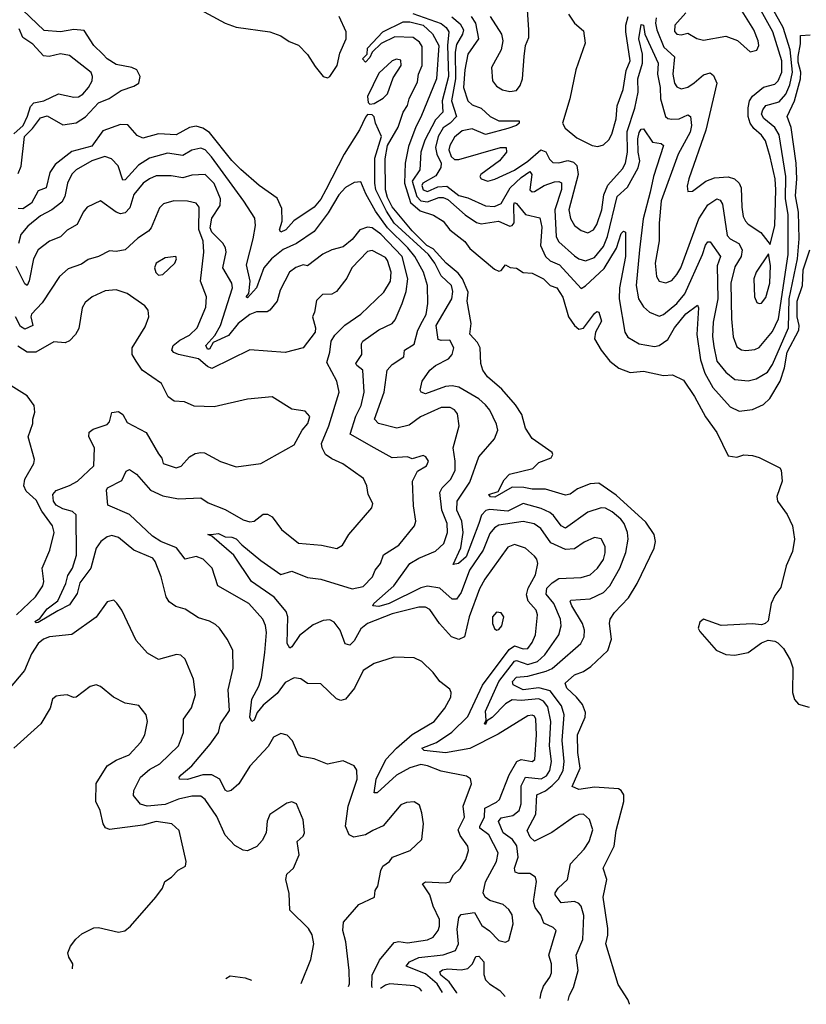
# Model space of a CAD drawing. Extents: x 1245432 to 1420865, y 606325 to 671314.
# Tile 232 of 256: x 1384281 to 1387817, y 608803 to 613230. Entities that reach past the tile are written whole.
import ezdxf

# ---------------------------------------------------------------- set-up
doc = ezdxf.new("R2010")
doc.units = 0

msp = doc.modelspace()

# ---------------------------------------------------------------- linework, layer by layer
at = {"layer": '0CON20XD'}
for points in [[(1384275, 612538.8), (1384287.9, 612572.1), (1384302.2, 612705), (1384339.3, 612740.7), (1384375, 612789.2), (1384405, 612798.8), (1384475, 612757.7), (1384535, 612766.1), (1384576.6, 612793.4), (1384635, 612857), (1384684, 612876), (1384737.3, 612912.7), (1384795, 612931.6), (1384816.9, 612945), (1384823.3, 612975), (1384807.7, 613005), (1384785, 613015.1), (1384715, 613029.2), (1384675, 613054.4), (1384654.4, 613075), (1384614.8, 613115), (1384571.2, 613181.2), (1384525, 613186.3), (1384465, 613176.1), (1384391.6, 613181.6), (1384262.1, 613305)], [(1385035, 613306.8), (1385205, 613215.4), (1385255, 613197.1), (1385405, 613175.4), (1385455, 613157.9), (1385491.9, 613131.9), (1385535, 613115.4), (1385575, 613073.3), (1385609.5, 613019.5), (1385645, 612974.5), (1385665, 612968.5), (1385675, 612974.4), (1385708.8, 613025), (1385720.7, 613079.3), (1385749.1, 613145), (1385749.2, 613175), (1385716.8, 613245)], [(1387141.9, 613238.1), (1387139.5, 613215), (1387144.5, 613184.5), (1387177.1, 613107.1), (1387224, 613064), (1387217.6, 612985), (1387224.7, 612945), (1387235, 612928.9), (1387255, 612920), (1387285, 612927.5), (1387313.1, 612946.9), (1387355, 612982.2), (1387385, 612991.5), (1387399.5, 612979.5), (1387414.1, 612945), (1387365.7, 612734.3), (1387288.8, 612515), (1387281.5, 612481.5), (1387285, 612457.5), (1387305, 612459.2), (1387365.2, 612504.8), (1387405, 612519.2), (1387465, 612524.3), (1387494.1, 612514.1), (1387514.7, 612495), (1387523.8, 612475), (1387526.8, 612386.8), (1387533.6, 612345), (1387543.4, 612325), (1387555, 612310.4), (1387613.2, 612273.2), (1387655, 612220), (1387675.2, 612304.8), (1387679.3, 612465), (1387676.3, 612515), (1387655, 612614.3), (1387634.3, 612685), (1387615, 612710.8), (1387580.4, 612740.4), (1387565.1, 612765.1), (1387554.9, 612795), (1387555.9, 612834.1), (1387561.4, 612865), (1387575, 612886.6), (1387625, 612927.3), (1387675, 612939.7), (1387691.2, 612955), (1387706.4, 612995), (1387707, 613045), (1387667.1, 613175), (1387584.2, 613325)], [(1386048.9, 613258.9), (1386175, 613213.6), (1386198.1, 613195), (1386210.8, 613175), (1386204.2, 613115), (1386208.7, 612975), (1386179.6, 612865), (1386182.6, 612815), (1386150.2, 612779.8), (1386101.7, 612688.3), (1386084.1, 612635), (1386080, 612555), (1386044.7, 612505), (1386065.8, 612435.8), (1386085, 612415.5), (1386115, 612411.1), (1386165, 612430.6), (1386185, 612431.6), (1386205, 612421.7), (1386283.7, 612353.7), (1386335, 612318.2), (1386355, 612312.3), (1386433.8, 612325), (1386485, 612302.7), (1386495.1, 612304.9), (1386503.1, 612316.9), (1386502.2, 612397.8), (1386505, 612407.8), (1386515, 612403.5), (1386555, 612355.2), (1386619.8, 612339.8), (1386628.2, 612298.2), (1386622.8, 612215), (1386644, 612165), (1386665, 612146.6), (1386708.1, 612128.1), (1386805, 612022.2), (1386825, 612033.8), (1386908.1, 612111.9), (1386963.6, 612203.6), (1386985, 612269.4), (1386995, 612280), (1387004.3, 612274.3), (1387003.9, 612165), (1386977.9, 612025), (1386975.6, 611975), (1387000.8, 611825), (1387015, 611803.5), (1387065, 611772.9), (1387135, 611761.3), (1387155, 611766), (1387195, 611792.3), (1387225, 611844.7), (1387275, 611907.6), (1387327.3, 611947.3), (1387332.2, 611935), (1387324.5, 611815), (1387341.5, 611701.5), (1387360.4, 611640.4), (1387396.3, 611576.3), (1387475, 611490.3), (1387515, 611470.8), (1387575, 611477.5), (1387625, 611500.3), (1387653.1, 611526.9)], [(1386396.6, 613245), (1386446.7, 613165), (1386453.4, 613135), (1386446.1, 613095), (1386402.1, 613015), (1386406.4, 612955), (1386425, 612930.9), (1386452, 612915), (1386485, 612906.8), (1386515, 612912.7), (1386530.5, 612935), (1386540.6, 612965), (1386549.4, 613065), (1386555, 613113.8), (1386569.3, 613150.7), (1386570.2, 613185), (1386563.3, 613275)], [(1386747.5, 613255), (1386775, 613214.2), (1386815, 613180), (1386822.5, 613125), (1386780.6, 613005), (1386754.4, 612875), (1386720.9, 612765), (1386733, 612743), (1386785, 612698.8), (1386854.7, 612664.8), (1386879.7, 612660.3), (1386905, 612668.1), (1386929.4, 612690.6), (1386942.8, 612715), (1386961.7, 612785), (1386967.1, 612842.9), (1386993.1, 612916.9), (1387008, 613002), (1387024.7, 613045), (1387005.5, 613175), (1387005.8, 613205), (1387015.9, 613245)], [(1386775.7, 612305.7), (1386805, 612283.2), (1386835, 612272.1), (1386860, 612285), (1386875, 612310), (1386898.2, 612375), (1386907.6, 612442.4), (1386924.3, 612485.7), (1386990.2, 612559.8), (1387005, 612585.6), (1387013.9, 612635), (1387011.9, 612728.1), (1387046.8, 612833.2), (1387061.4, 612905), (1387059.9, 612965), (1387080.4, 613035), (1387080.2, 613075), (1387064.8, 613145), (1387075, 613208.8), (1387085, 613206), (1387091.4, 613165), (1387151.8, 613035), (1387148.1, 612985), (1387160.3, 612925), (1387161.7, 612875), (1387183.5, 612795), (1387195, 612785.4), (1387212.5, 612782.5), (1387245, 612785.2), (1387285, 612802.7), (1387297.1, 612795), (1387301.4, 612755), (1387294.9, 612725.1), (1387241.7, 612625), (1387165, 612415.8), (1387155.7, 612315), (1387156.2, 612236.2), (1387138.1, 612135), (1387143.3, 612075), (1387155, 612054.5), (1387185, 612047.7), (1387212.2, 612057.8), (1387235, 612084.6), (1387253, 612115), (1387333.6, 612335), (1387375, 612398), (1387415, 612424.6), (1387429.2, 612419.2), (1387440.6, 612400.6), (1387460.6, 612260.6), (1387474.6, 612245), (1387513.6, 612223.6), (1387528.8, 612195), (1387524.8, 612165), (1387495, 612119.2), (1387477.6, 612045), (1387480, 611885), (1387488.9, 611805), (1387505, 611759.4), (1387525, 611746.2), (1387545, 611743.2), (1387585, 611748.2), (1387605, 611756.9), (1387665, 611828.4), (1387692.3, 611885), (1387734.7, 612175.3), (1387735.6, 612355), (1387723.4, 612425), (1387724.7, 612524.7), (1387695, 612712.1), (1387676, 612745), (1387626.4, 612786.4), (1387616.1, 612805), (1387621, 612825), (1387635.8, 612844.2), (1387695, 612861.3), (1387724.8, 612895), (1387742.5, 612937.5), (1387755.5, 612995), (1387744.1, 613094.1), (1387712.8, 613195), (1387665, 613280.9)], [(1387275, 613260.6), (1387225.5, 613205), (1387225, 613176.7), (1387235, 613165.6), (1387255, 613162.9), (1387285, 613170), (1387325, 613145.6), (1387355, 613138.9), (1387456, 613156), (1387507, 613137), (1387565, 613086.2), (1387595, 613093.8), (1387604.2, 613115), (1387600, 613135), (1387581.8, 613185), (1387528.1, 613268.1)], [(1387022.4, 608803.5), (1387022.2, 608805), (1387015, 608825.7), (1386972, 608892), (1386916.1, 609075), (1386925.4, 609115), (1386924.7, 609145), (1386904.5, 609285), (1386920.3, 609365), (1386904.6, 609415), (1386952.9, 609515), (1386961.6, 609585), (1386997.3, 609715), (1386996.2, 609745), (1386985.4, 609765.4), (1386972.1, 609772.1), (1386865, 609780), (1386795, 609769.2), (1386765, 609782.5), (1386800.3, 609865), (1386790.6, 609935), (1386788.6, 610015), (1386823.2, 610095), (1386824.1, 610115), (1386810.8, 610150.8), (1386784.5, 610184.5), (1386740, 610225), (1386732.4, 610247.6), (1386774.3, 610285), (1386815, 610299.6), (1386847.9, 610322.1), (1386925.2, 610394.8), (1386941.8, 610445), (1386932.5, 610515), (1386935.5, 610535), (1386954.5, 610565), (1387018.5, 610631.5), (1387057.1, 610695), (1387133.2, 610855), (1387138.4, 610885), (1387133.4, 610915), (1387095, 610970.8), (1386962, 611092), (1386885, 611146.5), (1386845, 611144.2), (1386788.6, 611121.4), (1386755, 611097.1), (1386735, 611092.5), (1386645, 611120), (1386585, 611118.9), (1386547.7, 611127.7), (1386495, 611129.2), (1386416.4, 611083.6), (1386397.5, 611085), (1386390, 611095), (1386431.4, 611108.6), (1386459.2, 611160.8), (1386483.6, 611186.4), (1386588, 611212), (1386615, 611240), (1386669.6, 611260.4), (1386676.9, 611275), (1386674.4, 611285), (1386585, 611348), (1386555, 611393.8), (1386537.7, 611455), (1386509.3, 611499.3), (1386448.8, 611568.8), (1386383.8, 611625), (1386362.9, 611655), (1386354.5, 611684.5), (1386350.9, 611755), (1386338.4, 611778.4), (1386304.2, 611815.8), (1386310.8, 611865), (1386292, 611965), (1386297.8, 612005), (1386271.6, 612065), (1386251.4, 612091.4), (1386198.8, 612135), (1386139.5, 612199.5), (1386111.2, 612215), (1386045, 612280.7), (1385955, 612388.3), (1385935, 612431.3), (1385925.9, 612465), (1385923.7, 612605), (1385934.2, 612665), (1385982.5, 612747.5), (1386005.3, 612815), (1386024.3, 612845), (1386031.7, 612875), (1386068.7, 612951.3), (1386074.3, 612985), (1386090.3, 613025), (1386089.7, 613109.7), (1386078.6, 613128.6), (1386050.6, 613150.6), (1385967.2, 613152.8), (1385906.5, 613123.5), (1385866.1, 613083.9), (1385855, 613060), (1385835, 613040), (1385822.5, 613055), (1385842.5, 613075), (1385845, 613102.5), (1385912.9, 613175), (1386005, 613221.1), (1386035, 613221.2), (1386095, 613205.2), (1386137.4, 613167.4), (1386165.2, 613115), (1386155.3, 612965), (1386085, 612791.4), (1386061.5, 612748.5), (1386029.3, 612660.7), (1386014.1, 612585.9), (1386010.4, 612495), (1386038, 612408), (1386080.7, 612370.7), (1386141.3, 612351.3), (1386185, 612323.8), (1386215, 612285.6), (1386282.5, 612232.5), (1386305, 612201.1), (1386415, 612108.8), (1386435, 612100), (1386445, 612102.5), (1386465, 612127.5), (1386486, 612116), (1386515, 612112.5), (1386545, 612094), (1386585, 612091.2), (1386635, 612065.6), (1386665.6, 612035.6), (1386695, 612024.2), (1386722.2, 611982.2), (1386748.8, 611895), (1386774.7, 611854.7), (1386795, 611839.4), (1386815, 611843.8), (1386865, 611910), (1386875, 611918), (1386885, 611915.8), (1386896, 611875), (1386869.2, 611825), (1386865.6, 611795), (1386894.7, 611744.7), (1386933.5, 611695), (1386975, 611663.1), (1387025, 611644.4), (1387085, 611650.6), (1387175, 611630), (1387215, 611634.2), (1387265, 611610), (1387315, 611536.2), (1387363.8, 611445), (1387414.5, 611374.5), (1387465, 611268.8), (1387505, 611263.3), (1387536.7, 611273.3), (1387575, 611271.2), (1387605, 611261.9), (1387697.3, 611215), (1387704.4, 611205), (1387708.2, 611155), (1387685, 611086.7), (1387688.2, 611065), (1387730.6, 611005), (1387755, 610954.4), (1387764.2, 610895), (1387755, 610838.8), (1387726.1, 610775), (1387702.1, 610677.9), (1387675, 610640.8), (1387658.5, 610605), (1387645, 610527.5), (1387632.5, 610515), (1387615, 610510), (1387575, 610513.6), (1387435, 610507.1), (1387355, 610535.5), (1387337.7, 610522.3), (1387331.5, 610495), (1387339.1, 610479.1), (1387411.5, 610395), (1387455, 610375.7), (1387496.2, 610373.8), (1387555.2, 610384.8), (1387615, 610428.6), (1387645, 610441.2), (1387675, 610436.7), (1387688.3, 610428.3), (1387715, 610402.5), (1387745, 610352.5), (1387757, 610317), (1387754.2, 610205.8), (1387764.4, 610174.4), (1387782.2, 610152.2), (1387829.1, 610139.1)], [(1386223.3, 613243.3), (1386261.5, 613211.5), (1386275.8, 613185), (1386271.9, 613165), (1386245, 613118.7), (1386238, 613085), (1386240.8, 612965), (1386222.8, 612865), (1386243.9, 612795), (1386216.6, 612765), (1386185, 612743.4), (1386162, 612705), (1386150.4, 612655), (1386156.9, 612625), (1386176, 612585), (1386174.8, 612565.2), (1386152.4, 612527.6), (1386093.8, 612495), (1386089, 612485), (1386094.1, 612465), (1386115, 612458.4), (1386160.5, 612479.5), (1386201.3, 612481.3), (1386255, 612440), (1386295, 612430), (1386375, 612393), (1386415, 612390.8), (1386445, 612403.3), (1386486.4, 612473.6), (1386535, 612521.1), (1386575, 612547.7), (1386583.9, 612533.9), (1386574.8, 612464.8), (1386585, 612456.9), (1386595, 612458), (1386638.2, 612485), (1386685, 612500.9), (1386705, 612502.2), (1386716.1, 612496.1), (1386716.2, 612466.2), (1386686, 612375), (1386693.3, 612253.3), (1386705, 612231.3), (1386775, 612168.4), (1386795, 612154.6), (1386825, 612146.6), (1386865, 612161.2), (1386905, 612210.6), (1386924.1, 612255), (1386967.4, 612435), (1387013.1, 612476.9), (1387060.5, 612565), (1387069.3, 612595), (1387060.9, 612635), (1387059.8, 612695), (1387065, 612722.5), (1387075, 612737.5), (1387085, 612739.4), (1387125, 612679.2), (1387165, 612673.3), (1387175.3, 612665.3), (1387129.8, 612525), (1387114.9, 612454.9), (1387083.5, 612335), (1387066.8, 612195), (1387052, 612035), (1387063.3, 611975), (1387085, 611939.1), (1387112.2, 611915), (1387155, 611896.9), (1387175, 611904.6), (1387235, 611954), (1387271.5, 611998.5), (1387350.4, 612175), (1387363.5, 612216.5), (1387375, 612231.8), (1387385, 612231.5), (1387431.2, 612165), (1387417, 612123), (1387418.6, 611975), (1387399, 611871), (1387396, 611806), (1387400.9, 611760.9), (1387415.2, 611695), (1387455.2, 611645.2), (1387495, 611612.5), (1387555, 611605.9), (1387591.4, 611615), (1387642.5, 611645), (1387665, 611680.5), (1387736.4, 611845), (1387739.8, 611975), (1387777.3, 612155), (1387784.2, 612245), (1387781.7, 612365), (1387767.7, 612437.7), (1387774.6, 612515), (1387771.3, 612585), (1387749.5, 612745), (1387730.9, 612795), (1387764.5, 612865.5), (1387791.5, 612965), (1387793.1, 612995), (1387781, 613039), (1387779.7, 613065), (1387791.6, 613121.6), (1387790.3, 613159.7), (1387835, 613162.2)], [(1386310.6, 613245), (1386330.3, 613215), (1386343.3, 613145), (1386295.7, 613075), (1386281.4, 613005), (1386275.7, 612925), (1386295.3, 612865.3), (1386315, 612846.8), (1386355, 612832.2), (1386395.8, 612795.8), (1386435, 612776.3), (1386526, 612775), (1386526.9, 612765), (1386514.5, 612755), (1386475, 612740.9), (1386375.5, 612714.4), (1386315, 612740.3), (1386269.5, 612730.5), (1386235, 612701.9), (1386214.8, 612665), (1386209.7, 612645), (1386220, 612615), (1386235, 612602.4), (1386255, 612601.2), (1386442.5, 612655), (1386468, 612655), (1386469.6, 612635), (1386437.6, 612595), (1386354.3, 612535), (1386350.2, 612525), (1386355.3, 612515), (1386385, 612504.7), (1386416.8, 612513.2), (1386505, 612553.6), (1386565, 612594), (1386624.3, 612645.7), (1386646.4, 612636.4), (1386662.5, 612602.5), (1386677.9, 612587.9), (1386705, 612586.5), (1386745, 612596.7), (1386770.3, 612590.3), (1386785.6, 612575), (1386792.2, 612535), (1386749.6, 612375), (1386757, 612337), (1386775.7, 612305.7)], [(1384255, 612716.8), (1384296.2, 612755), (1384316, 612796), (1384329.9, 612840.1), (1384345, 612857.1), (1384390, 612865), (1384455, 612896.4), (1384525, 612882.7), (1384545, 612884.2), (1384564.6, 612895), (1384591.2, 612925), (1384606.8, 612955), (1384609.1, 612975), (1384603.1, 612993.1), (1384505, 613070), (1384465, 613077.3), (1384414.4, 613064.4), (1384388.3, 613068.3), (1384340.9, 613120.9), (1384295, 613150), (1384278.7, 613188.7)], [(1385855, 612851.2), (1385875, 612853.3), (1385915, 612877.5), (1385935, 612897.5), (1385960.6, 612969.4), (1385995.9, 613025), (1385995, 613047.8), (1385975, 613053.5), (1385955, 613045.5), (1385895, 612989.6), (1385844.5, 612884.5), (1385847.5, 612857.5), (1385855, 612851.2)], [(1386747.3, 608821), (1386752, 608845), (1386770.5, 608879.5), (1386792.2, 608955), (1386782, 609025), (1386811.9, 609095), (1386817.6, 609202.4), (1386805, 609244.3), (1386795, 609256.8), (1386775, 609265.2), (1386715, 609260.4), (1386688.8, 609295), (1386688.2, 609305), (1386701.2, 609325), (1386743.4, 609365), (1386757.3, 609435), (1386818.5, 609501.5), (1386841.6, 609535), (1386857.7, 609587.7), (1386842.2, 609635), (1386815, 609658.2), (1386795, 609657.5), (1386775, 609648.2), (1386673.7, 609576.3), (1386595, 609536.9), (1386575.3, 609555), (1386562.3, 609585), (1386601.6, 609658.4), (1386606, 609745), (1386645, 609763.3), (1386675, 609786.8), (1386703.6, 609816.4), (1386724.5, 609855), (1386728.6, 609895), (1386719.8, 609989.8), (1386728.5, 610105), (1386715.9, 610145), (1386665, 610213), (1386615, 610227), (1386545, 610217.6), (1386499.7, 610239.8), (1386496.2, 610255), (1386515, 610274.8), (1386565, 610278.7), (1386648, 610302), (1386675, 610313.6), (1386697.8, 610332.2), (1386804, 610425), (1386817.9, 610455), (1386820, 610485), (1386811.7, 610515), (1386762.5, 610595), (1386755.6, 610614.4), (1386759.1, 610620.9), (1386845, 610626), (1386905.1, 610654.9), (1386934.5, 610685.5), (1386979.5, 610765), (1387005.5, 610834.5), (1387015.8, 610895), (1387013.8, 610925), (1386997.8, 610965), (1386983.8, 610985), (1386945, 611018.3), (1386915, 611033.7), (1386895, 611035.9), (1386835, 611016.7), (1386735, 610944.6), (1386715, 610954), (1386681.1, 611001.1), (1386663.9, 611015), (1386625, 611032.8), (1386545, 611054.5), (1386475, 611020.3), (1386395, 611027.7), (1386377, 611023), (1386356.9, 611003.1), (1386345.3, 610964.7), (1386288.4, 610815), (1386254.3, 610785), (1386230.3, 610780.3), (1386263.8, 610856.2), (1386275.2, 610925), (1386269.2, 610975), (1386246.8, 611025), (1386246.9, 611065), (1386305, 611151.6), (1386344.4, 611265.6), (1386415, 611345.8), (1386430, 611385), (1386425, 611412), (1386395, 611474.2), (1386375, 611499.1), (1386344.4, 611525), (1386255, 611578.1), (1386225, 611584.4), (1386195, 611580.7), (1386105, 611548.2), (1386086, 611555), (1386081.9, 611565), (1386090.5, 611605), (1386125.5, 611655), (1386150.5, 611675), (1386208.5, 611705), (1386225.5, 611725), (1386232.8, 611755), (1386215, 611789.2), (1386175, 611787.4), (1386162.4, 611792.4), (1386153.4, 611855), (1386223, 611975), (1386227.8, 612007.8), (1386222.8, 612035), (1386175, 612078.9), (1386146.7, 612135), (1386118.2, 612175), (1385964.9, 612314.9), (1385929.9, 612369.9), (1385882.7, 612465), (1385877.3, 612495), (1385878.1, 612608.1), (1385907.2, 612705), (1385880.7, 612765), (1385874.3, 612794.3), (1385865, 612803.3), (1385845, 612803.8), (1385835, 612792.5), (1385807.9, 612735), (1385739.5, 612625), (1385657.4, 612465), (1385635, 612424.1), (1385605, 612388), (1385514.1, 612325.9), (1385477.3, 612285), (1385454.3, 612275), (1385448.8, 612285), (1385461.5, 612325), (1385458.8, 612381.2), (1385438.3, 612428.3), (1385358.2, 612485), (1385275, 612556.6), (1385235, 612597.2), (1385135, 612723), (1385105, 612742.5), (1385075, 612751.7), (1385045, 612745.2), (1384985, 612713.1), (1384905, 612717.3), (1384835, 612698), (1384809, 612709), (1384767.3, 612757.3), (1384735, 612759.1), (1384655, 612730.7), (1384605, 612661.2), (1384515, 612637.3), (1384440.5, 612579.5), (1384417.1, 612542.9), (1384400, 612475), (1384365, 612461.2), (1384334.7, 612405), (1384295, 612380.3), (1384275, 612381.8)], [(1386620.4, 608829.1), (1386625.3, 608855), (1386636.1, 608885), (1386664.6, 608925), (1386671.2, 608945), (1386671.3, 608985), (1386660, 609025), (1386691.9, 609135), (1386679.4, 609149.4), (1386637.6, 609167.6), (1386623.8, 609203.8), (1386598.2, 609238.2), (1386590.4, 609265), (1386604.7, 609355), (1386599.1, 609375), (1386575, 609391.8), (1386525, 609391.6), (1386507.9, 609397.9), (1386506, 609415), (1386522.3, 609465), (1386515.9, 609515.9), (1386496.2, 609545), (1386455, 609574.3), (1386433.6, 609625), (1386445, 609642.3), (1386498, 609652), (1386525.7, 609675), (1386535.9, 609705), (1386535.9, 609785), (1386555, 609824.7), (1386625, 609817.2), (1386648.6, 609831.4), (1386663.5, 609855), (1386670.9, 609895), (1386662.3, 609965), (1386668.5, 610075), (1386655, 610140.3), (1386636.3, 610166.3), (1386615, 610176.2), (1386535, 610169.2), (1386495, 610172.5), (1386464.9, 610155.1), (1386405, 610093.5), (1386381.7, 610078.3), (1386375, 610062.2), (1386370, 610065), (1386378.3, 610081.7), (1386375, 610121.9), (1386435.4, 610255), (1386505, 610346), (1386515, 610349.7), (1386565, 610331.7), (1386608.6, 610345), (1386641.7, 610375), (1386704.7, 610465), (1386714.7, 610505), (1386712.4, 610535), (1386682.6, 610605), (1386647.5, 610647.5), (1386651.4, 610675), (1386675, 610698.9), (1386705, 610717.4), (1386805, 610722), (1386845, 610734.7), (1386878.5, 610765), (1386905, 610803.5), (1386912.7, 610832.7), (1386912.2, 610862.2), (1386895, 610895.7), (1386865, 610901.8), (1386818.3, 610881.7), (1386775, 610850.6), (1386735, 610848.1), (1386668.8, 610878.8), (1386623, 610943), (1386593.3, 610963.3), (1386545, 610974.8), (1386435, 610957.3), (1386415, 610945.3), (1386395, 610920.4), (1386364.8, 610845), (1386303.7, 610755), (1386265, 610654.4), (1386245, 610624.6), (1386225, 610624.6), (1386169.5, 610675), (1386115, 610683.2), (1386085, 610676), (1385942, 610605), (1385895, 610591.9), (1385868.8, 610595), (1385873.3, 610605), (1385963.3, 610685), (1386035, 610784.6), (1386075, 610808.7), (1386149.5, 610840.5), (1386187.1, 610875), (1386204.4, 610925), (1386203.2, 610965), (1386178, 611025), (1386170.3, 611105), (1386180.8, 611125), (1386219.3, 611165), (1386238.1, 611205), (1386239, 611245), (1386230, 611305), (1386256.4, 611405), (1386248.5, 611458.5), (1386235, 611476.1), (1386216, 611486), (1386175, 611487.3), (1386082.3, 611445), (1386032.4, 611407.6), (1385976.5, 611393.5), (1385894.3, 611415), (1385876, 611435), (1385920, 611555), (1385932.3, 611655), (1385955, 611679.6), (1386008.1, 611715), (1386010.8, 611745), (1386055, 611772.1), (1386071.1, 611835), (1386091.2, 611875), (1386107.9, 611905), (1386115.6, 611955), (1386113.6, 612035), (1386096.5, 612095), (1386057.8, 612165), (1386025.3, 612205.3), (1385934, 612295), (1385879.9, 612369.9), (1385837, 612447), (1385815, 612501.2), (1385785, 612498.8), (1385745, 612475.8), (1385715, 612443.2), (1385667.4, 612362.6), (1385605, 612278.3), (1385525, 612224.7), (1385465, 612197.6), (1385412.5, 612155), (1385377.9, 612115), (1385345, 612024.1), (1385305, 611979.4), (1385299.4, 611985), (1385310.9, 611999.1), (1385316.6, 612055), (1385301.4, 612128.6), (1385331, 612245), (1385341.1, 612305), (1385337.6, 612337.6), (1385288.9, 612415), (1385143.9, 612613.9), (1385115, 612645.8), (1385095, 612653.2), (1385055.6, 612644.4), (1385015, 612620.2), (1384945, 612630.2), (1384865, 612607.4), (1384815, 612576.1), (1384755, 612510.3), (1384745, 612508.8), (1384723.6, 612573.6), (1384694, 612605), (1384664.5, 612614.5), (1384605, 612595.2), (1384535.2, 612554.8), (1384515, 612535.4), (1384496.7, 612495), (1384484.8, 612435), (1384470.7, 612409.3), (1384425.2, 612374.8), (1384375, 612349.2), (1384318.1, 612301.9), (1384286.4, 612265), (1384276.4, 612223.6)], [(1386182.1, 608857), (1386157.7, 608895), (1386105, 608940.1), (1386018.8, 608975), (1386033.2, 608995), (1386075, 609014.4), (1386184.8, 609025.2), (1386240.4, 609045), (1386254, 609075), (1386248.3, 609141.7), (1386255, 609193.3), (1386265, 609206.7), (1386325, 609215.5), (1386357.8, 609157.8), (1386393.4, 609133.4), (1386435, 609090.8), (1386465, 609083.3), (1386479.2, 609090.8), (1386499.2, 609165), (1386494.6, 609205), (1386479.9, 609229.9), (1386455, 609252.5), (1386395, 609270.9), (1386373.6, 609285), (1386364.5, 609305), (1386375.7, 609354.3), (1386424.7, 609445), (1386432, 609485), (1386389.6, 609565), (1386350, 609595), (1386348.9, 609605), (1386370.8, 609645), (1386371.6, 609685), (1386425, 609712.5), (1386437.5, 609725), (1386481.9, 609835), (1386515.1, 609894.9), (1386535, 609904.8), (1386585, 609894.7), (1386596.6, 609903.4), (1386604.8, 610015), (1386601.6, 610085), (1386595, 610098.5), (1386585, 610103.4), (1386565, 610100), (1386432, 610018), (1386305, 609954.2), (1386195, 609933.4), (1386100, 609945), (1386089.4, 609955), (1386155, 609980.9), (1386223.1, 610026.9), (1386295, 610097.2), (1386362, 610238), (1386481.2, 610398.8), (1386505, 610415.6), (1386545, 610402.2), (1386565, 610403.1), (1386585, 610429.5), (1386599, 610465), (1386609.2, 610555), (1386602.2, 610575), (1386566.6, 610616.6), (1386560, 610645), (1386567, 610675), (1386600, 610735), (1386609.6, 610785), (1386605.4, 610805), (1386595, 610818.9), (1386554.3, 610855), (1386505, 610871.5), (1386475, 610858.5), (1386371.9, 610715), (1386348, 610672), (1386302.3, 610545), (1386280, 610455), (1386255, 610443.5), (1386222.3, 610455), (1386168.7, 610515), (1386125, 610578.1), (1386105, 610589.1), (1386075, 610589.3), (1385955, 610559), (1385844.5, 610515.5), (1385815, 610491.2), (1385785, 610437.9), (1385765, 610418.9), (1385744.8, 610424.8), (1385721.6, 610485), (1385695, 610521.8), (1385675, 610531.5), (1385645, 610528.4), (1385600.3, 610509.7), (1385538.3, 610461.7), (1385505, 610410.6), (1385495, 610404.4), (1385483.6, 610425), (1385486.5, 610545), (1385478.9, 610568.9), (1385425, 610633.3), (1385322.7, 610705), (1385243.4, 610823.4), (1385145, 610907.5), (1385127.5, 610915), (1385152.1, 610917.9), (1385175, 610919.5), (1385205, 610905.7), (1385235, 610904.3), (1385255, 610896.4), (1385279.3, 610869.3), (1385365, 610798.9), (1385455, 610735.5), (1385505, 610750.4), (1385575, 610722.5), (1385635, 610714.6), (1385775, 610672), (1385825, 610681.2), (1385867.5, 610725), (1385879.6, 610755), (1385902.7, 610785), (1385916.7, 610825), (1385985, 610868.2), (1386055.9, 610954.1), (1386061.5, 610975), (1386051.2, 611045), (1386046.2, 611155), (1386069.8, 611200.2), (1386109.2, 611225), (1386118.9, 611245), (1386107.1, 611265), (1386095, 611271.1), (1386045, 611255.8), (1386024.3, 611264.3), (1385955, 611261.1), (1385875, 611305.4), (1385766.9, 611366.9), (1385792.1, 611447.9), (1385815.6, 611495), (1385830.2, 611555), (1385823.8, 611655), (1385797.3, 611675), (1385792.8, 611685), (1385819.6, 611725), (1385817.2, 611772.8), (1385822.9, 611785), (1385895, 611836.1), (1385955.6, 611865), (1385968.6, 611881.4), (1386000.9, 611955), (1386018.3, 612008.3), (1386026.2, 612065), (1386000.3, 612165), (1385905, 612265.7), (1385865, 612294.8), (1385845, 612297.5), (1385810.8, 612285), (1385775, 612242.8), (1385735, 612208.7), (1385684.8, 612195.2), (1385643.8, 612176.2), (1385575, 612124.3), (1385555, 612127.5), (1385523.1, 612116.9), (1385493.5, 612095), (1385451.8, 612015), (1385437.9, 611965), (1385405, 611924.5), (1385393.8, 611916.2), (1385345, 611916.2), (1385315, 611904.7), (1385263.4, 611865), (1385219.9, 611810.1), (1385151.2, 611778.8), (1385135, 611749.1), (1385125, 611748.8), (1385118.5, 611765), (1385159, 611811), (1385183.8, 611855), (1385238.3, 612025), (1385234.3, 612045), (1385194.8, 612114.8), (1385208.8, 612185), (1385206.2, 612205), (1385194.7, 612225), (1385145, 612274.8), (1385136.7, 612295), (1385145, 612337.5), (1385182.3, 612395), (1385183.4, 612425), (1385155, 612494.3), (1385115, 612534.4), (1385055, 612531.2), (1385015, 612519.2), (1384961.6, 612528.4), (1384895, 612527.6), (1384864.5, 612515.5), (1384836, 612495), (1384794.9, 612445.1), (1384776.9, 612385), (1384755, 612361.6), (1384735, 612358.1), (1384715.2, 612365.2), (1384645, 612415.5), (1384585, 612387.1), (1384565.8, 612364.2), (1384540.3, 612309.7), (1384495, 612284.5), (1384465, 612254.5), (1384415, 612234.6), (1384364, 612196), (1384343, 612155), (1384324.1, 612055.9), (1384315, 612035.7), (1384305, 612042.9), (1384265, 612120)], [(1385866.8, 608877.1), (1385864.2, 608884.2), (1385865.9, 608934.1), (1385898.1, 609001.9), (1385965, 609081.5), (1385985, 609085.3), (1386025, 609080.4), (1386115, 609093.8), (1386139.2, 609105), (1386162.2, 609135), (1386168.9, 609155), (1386167.8, 609185), (1386139.2, 609245), (1386124.1, 609295), (1386091.2, 609345), (1386105, 609353.8), (1386195, 609350), (1386215, 609354.6), (1386230.9, 609385), (1386262.5, 609415), (1386286.9, 609455), (1386298.5, 609495), (1386295.4, 609515), (1386261.8, 609561.8), (1386252, 609588), (1386280.7, 609645), (1386274.6, 609695), (1386312.5, 609795), (1386307, 609817), (1386289.7, 609829.7), (1386175, 609852.2), (1386115, 609875.7), (1386085, 609880.9), (1386035, 609867.2), (1385975, 609833.3), (1385887.5, 609755), (1385874.7, 609755), (1385883.9, 609816.1), (1385926.6, 609903.4), (1385974.5, 609955.5), (1386045, 610016.5), (1386144.5, 610075), (1386191.9, 610135), (1386218.9, 610185), (1386221.1, 610205), (1386215, 610220), (1386170, 610255), (1386140, 610295), (1386088.6, 610345), (1386055, 610361.9), (1385965, 610364.4), (1385875, 610335.6), (1385825.6, 610305), (1385785.6, 610225), (1385745, 610175.7), (1385725, 610170), (1385705, 610177.1), (1385634.4, 610244.4), (1385575, 610246.1), (1385545, 610266.1), (1385515, 610270.7), (1385475, 610250), (1385438.4, 610201.6), (1385375, 610148.2), (1385349.2, 610115), (1385335, 610081.5), (1385325, 610075.6), (1385316.1, 610095), (1385324.5, 610175.5), (1385356.2, 610233.8), (1385367.8, 610272.2), (1385383.2, 610385), (1385391.1, 610475), (1385386.7, 610506.7), (1385374.6, 610534.6), (1385310.5, 610605), (1385172.5, 610685), (1385146.8, 610765), (1385106.4, 610805), (1385075, 610816.3), (1385024.7, 610804.8), (1384985.5, 610855.5), (1384915, 610884.8), (1384878.4, 610908.4), (1384775.5, 611005), (1384677.1, 611047.1), (1384670.9, 611115), (1384675.5, 611125), (1384740.8, 611159.2), (1384760.2, 611199.8), (1384775, 611207.7), (1384806.6, 611186.6), (1384868.7, 611115), (1384925, 611089), (1384995, 611076.3), (1385095, 611080), (1385127.9, 611057.9), (1385205, 611028.8), (1385285, 610982.1), (1385315, 610972.2), (1385335, 610976), (1385375, 611006.9), (1385395, 611006.9), (1385416.4, 610995), (1385457.8, 610937.8), (1385535, 610876.2), (1385638.3, 610868.3), (1385707.1, 610852.9), (1385732.9, 610867.1), (1385760.8, 610915), (1385864, 611035), (1385868, 611055), (1385846.9, 611095), (1385841.5, 611135), (1385827.2, 611167.2), (1385733.8, 611233.8), (1385685, 611255.9), (1385656.1, 611275), (1385640.7, 611305), (1385637.6, 611325), (1385671.1, 611405), (1385717.9, 611555), (1385707.3, 611605), (1385661.7, 611688.3), (1385675.6, 611735), (1385681.1, 611785), (1385697.4, 611812.6), (1385742.6, 611857.4), (1385815, 611906.2), (1385918, 612005), (1385947.4, 612055), (1385951.2, 612095), (1385935, 612147.1), (1385925, 612160.8), (1385865, 612192), (1385845, 612187.5), (1385774, 612115), (1385751.9, 612068.1), (1385705, 612008), (1385685, 611996), (1385642.5, 611995), (1385615, 611967.5), (1385606.7, 611915), (1385597.5, 611895), (1385610.8, 611845), (1385608.9, 611825), (1385555, 611754.4), (1385475, 611734.7), (1385315, 611745.6), (1385145, 611662.7), (1385125, 611671.1), (1385084.4, 611705), (1384994.5, 611724.5), (1384974, 611734), (1384965.4, 611745), (1384971.1, 611765), (1385000.9, 611789.1), (1385045, 611811.7), (1385079.2, 611845), (1385117.2, 611937.2), (1385120.5, 611985), (1385093.3, 612055), (1385108.3, 612185), (1385105.3, 612234.7), (1385086.3, 612286.3), (1385087.7, 612387.7), (1385074.7, 612404.7), (1385035, 612414.8), (1384973.5, 612416.5), (1384927.8, 612402.2), (1384910, 612385), (1384872.7, 612295), (1384860.4, 612279.6), (1384811.8, 612248.2), (1384755, 612195.6), (1384715, 612188.5), (1384685, 612190.5), (1384635, 612166), (1384588.5, 612151.5), (1384559.2, 612130.8), (1384499.5, 612110.5), (1384460, 612075), (1384382.5, 611957.5), (1384335, 611906.7), (1384331.9, 611895), (1384340, 611855), (1384305, 611839.2), (1384285, 611850.3), (1384262.4, 611895)], [(1387653.1, 611526.9), (1387699.4, 611605), (1387718.3, 611665), (1387730.8, 611735), (1387783.5, 611835), (1387785.3, 611855), (1387775.3, 611895), (1387775.5, 611965), (1387800.6, 612035), (1387802.4, 612105), (1387832.3, 612195)], [(1384905, 612081.2), (1384925, 612084), (1384979.2, 612135), (1384985.8, 612155), (1384982.5, 612165), (1384935, 612160), (1384894.4, 612135), (1384887.8, 612115), (1384893.6, 612093.6), (1384905, 612081.2)], [(1387605, 611953.8), (1387615, 611956.2), (1387635, 611982), (1387652.4, 612045), (1387655.9, 612125.9), (1387647.5, 612177.5), (1387592, 612095), (1387580.7, 612065), (1387583.6, 611985), (1387595, 611958.8), (1387605, 611953.8)], [(1385759.1, 608884), (1385763.6, 608895), (1385762.9, 608955), (1385747.1, 609085), (1385733.1, 609135), (1385736.8, 609173.2), (1385805, 609252.9), (1385876.7, 609285), (1385878.8, 609315), (1385891.2, 609335), (1385904, 609405), (1385914, 609425), (1385944, 609445), (1385956.7, 609465), (1386036.2, 609495), (1386088.6, 609545), (1386095.7, 609615), (1386088.6, 609665), (1386078.7, 609698.7), (1386055, 609714), (1386019.7, 609710.3), (1385995, 609700), (1385915, 609605.6), (1385869.2, 609585), (1385835, 609565.5), (1385782.5, 609555), (1385762.5, 609565), (1385746.4, 609605), (1385758.1, 609695), (1385798.7, 609815), (1385796.6, 609856.6), (1385785, 609876), (1385735, 609898.8), (1385665, 609883.3), (1385605, 609907.1), (1385545, 609917.5), (1385534.6, 609924.6), (1385508.1, 609988.1), (1385483.6, 610013.6), (1385455, 610020.8), (1385422.5, 610005), (1385397.6, 609962.4), (1385316, 609874), (1385266.4, 609795), (1385231.9, 609765), (1385215, 609760), (1385205, 609766.9), (1385180.4, 609815), (1385145, 609834.8), (1385105, 609835.6), (1385035, 609813.8), (1385000, 609815), (1384998.1, 609825), (1385006.5, 609835), (1385055.5, 609875), (1385137.1, 609972.9), (1385174.6, 610025), (1385184.4, 610065), (1385223.8, 610125), (1385218, 610218), (1385241.4, 610315), (1385238.6, 610395), (1385213.8, 610445), (1385180, 610495), (1385161.7, 610511.7), (1385135, 610526.2), (1385085, 610540.8), (1385025, 610579.6), (1384982.7, 610592.7), (1384952.5, 610612.5), (1384939.2, 610635), (1384916.8, 610725), (1384890.4, 610795), (1384879, 610809), (1384793.8, 610845), (1384725, 610902.2), (1384695, 610911.1), (1384675, 610905.6), (1384645.3, 610884.7), (1384625, 610854.4), (1384601.6, 610765), (1384551.9, 610698.1), (1384540.2, 610649.8), (1384505, 610600), (1384452.4, 610572.4), (1384365, 610520.8), (1384355, 610518.1), (1384348.9, 610525), (1384371.8, 610538.2), (1384405, 610581.2), (1384453.1, 610616.9), (1384488.7, 610695), (1384498.2, 610731.8), (1384519.3, 610765), (1384536.6, 610823.4), (1384534.4, 611004.4), (1384518.8, 611018.8), (1384475, 611031.3), (1384445, 611047.6), (1384432.8, 611065), (1384430.4, 611095), (1384445, 611114), (1384505, 611135.3), (1384540.5, 611155), (1384614.6, 611225), (1384617.1, 611305), (1384592.5, 611355), (1384593.8, 611376.2), (1384610.8, 611389.2), (1384675, 611410.5), (1384685, 611422), (1384695.6, 611464.4), (1384725, 611468), (1384744.7, 611455), (1384765, 611419.4), (1384850.4, 611375), (1384905, 611278), (1384919.5, 611259.5), (1384926.7, 611235), (1384985, 611215.8), (1385006.8, 611223.2), (1385044.5, 611265.5), (1385070.4, 611279.6), (1385095, 611284.4), (1385112.2, 611282.2), (1385184.5, 611244.5), (1385255, 611220.6), (1385365, 611234.4), (1385515, 611318.8), (1385550.5, 611385), (1385576.7, 611415), (1385585.7, 611445.7), (1385565, 611470.6), (1385505, 611479.2), (1385415.4, 611535.4), (1385305, 611524.6), (1385155, 611489.1), (1385065, 611492.2), (1385022, 611512), (1384975, 611515.6), (1384948, 611535), (1384919.2, 611595), (1384832.2, 611655), (1384805.4, 611695), (1384787.3, 611725), (1384786.7, 611755), (1384845, 611848.8), (1384861.4, 611895), (1384859.2, 611925), (1384844.3, 611944.3), (1384765, 611999.1), (1384715, 612015.4), (1384665, 612010.8), (1384606.4, 611983.6), (1384575, 611959.1), (1384561.6, 611935), (1384547.6, 611842.4), (1384532.5, 611815), (1384505, 611785.8), (1384485, 611778.1), (1384435, 611782.2), (1384354.5, 611735.5), (1384315, 611735.6), (1384273, 611763)], [(1384267.6, 610555), (1384352.7, 610635), (1384385.4, 610685), (1384390, 610705), (1384382.8, 610765), (1384416.1, 610845), (1384436.4, 610925), (1384428.8, 610955), (1384380.1, 611020.1), (1384355, 611069.6), (1384310.9, 611110.9), (1384299.1, 611135), (1384303.6, 611165), (1384344.2, 611235), (1384347.3, 611252.7), (1384320, 611355), (1384340.6, 611415), (1384340, 611435), (1384349.4, 611465), (1384345.7, 611495), (1384315, 611538.9), (1384165, 611632.5)], [(1385547.1, 608897.5), (1385589.5, 609005), (1385602.9, 609075), (1385595.7, 609115.7), (1385580, 609145), (1385495, 609226.7), (1385492.2, 609302.2), (1385477.5, 609365), (1385481.7, 609388.3), (1385512, 609415), (1385536.9, 609475), (1385528, 609535), (1385555, 609560), (1385561.9, 609575), (1385555, 609632.5), (1385525.4, 609705.4), (1385505, 609714.3), (1385481.7, 609708.3), (1385405, 609656.2), (1385393.7, 609626.3), (1385389.4, 609575), (1385370.4, 609539.6), (1385347.5, 609512.5), (1385305, 609493.1), (1385285, 609496.7), (1385247.8, 609517.8), (1385205, 609563.5), (1385167.8, 609647.8), (1385115.4, 609725), (1385095, 609738.8), (1385055, 609739.8), (1384995.3, 609725.3), (1384935, 609701.6), (1384853.6, 609693.6), (1384823.7, 609703.7), (1384793, 609743), (1384793.6, 609765), (1384824.9, 609825.2), (1384865, 609859.2), (1384911.8, 609885), (1384994.7, 609965.3), (1385017.8, 610025), (1385017.2, 610085), (1385053.7, 610136.3), (1385071.5, 610195), (1385061.8, 610265), (1385025.4, 610355.4), (1385005, 610372.5), (1384985.8, 610375.8), (1384905, 610354.2), (1384855, 610382), (1384805, 610439.2), (1384740.6, 610575), (1384717.2, 610607.2), (1384705, 610620), (1384675, 610612.5), (1384625, 610544.4), (1384515, 610465.4), (1384415, 610455.9), (1384388.1, 610445), (1384365, 610426.2), (1384335, 610378.6), (1384302.5, 610305), (1384230.5, 610219.5)], [(1386425, 610486.2), (1386435, 610488.8), (1386447.8, 610505), (1386456.9, 610545), (1386445, 610563.8), (1386425, 610566), (1386406, 610545), (1386405.8, 610515), (1386415, 610493.3), (1386425, 610486.2)], [(1384517.9, 608963.1), (1384520.5, 608985), (1384502, 609015), (1384498, 609035), (1384509.2, 609065), (1384534.1, 609095.9), (1384560.1, 609119.9), (1384615, 609147.8), (1384635, 609148.9), (1384725, 609127.1), (1384754, 609134), (1384779.4, 609155), (1384893.8, 609285), (1384922.5, 609325), (1384933.8, 609355), (1384964.3, 609375.7), (1384993.2, 609406.8), (1385026.7, 609425), (1385030, 609445), (1384998.1, 609585), (1384965.3, 609615.3), (1384895, 609625.7), (1384835, 609609.2), (1384685, 609590), (1384667.5, 609597.5), (1384657.1, 609615), (1384642.7, 609675), (1384623.3, 609715), (1384625, 609796.7), (1384674, 609875), (1384715, 609901.1), (1384774, 609925), (1384825, 609982), (1384844.3, 610015), (1384855.7, 610075), (1384850, 610105), (1384817.1, 610147.1), (1384755, 610157.8), (1384702.5, 610185), (1384645, 610231.9), (1384625, 610240), (1384598, 610232), (1384535, 610184.2), (1384522.9, 610182.9), (1384495, 610194.2), (1384465, 610192.5), (1384445, 610189.2), (1384428, 610175), (1384418, 610135), (1384375.6, 610064.4), (1384255, 609955.8)], [(1386246.5, 608852.9), (1386245.7, 608855), (1386212.3, 608905), (1386174.8, 608935), (1386170.3, 608949.7), (1386181.2, 608958.8), (1386205, 608963.5), (1386265, 608958.7), (1386295, 608964.1), (1386317.2, 608985), (1386331.3, 609018.7), (1386345, 609020), (1386366.8, 608995), (1386368.1, 608938.1), (1386375, 608913.6), (1386392.3, 608895), (1386439.4, 608865), (1386462.9, 608839.1)], [(1385207.8, 608919.1), (1385227.8, 608932.2), (1385295, 608922.9), (1385323.2, 608911.8)], [(1386088.6, 608863), (1386079.5, 608875), (1386055, 608886.7), (1385945, 608895.2), (1385925, 608889.3), (1385903, 608874.8)]]:
    msp.add_lwpolyline(points, dxfattribs=at)

doc.saveas('drawing.dxf')
